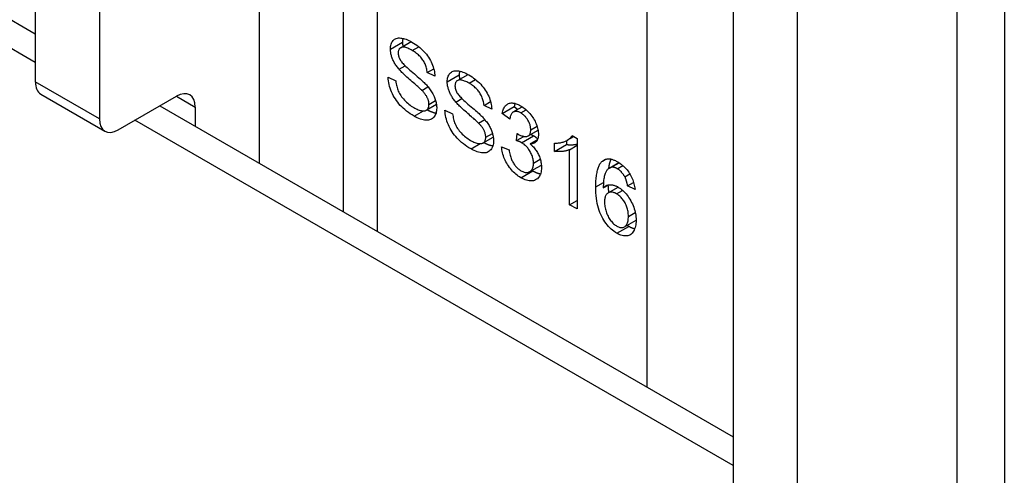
# Model space of a CAD drawing. Header units: inches. Extents: x 326.8 to 385.5, y 125.1 to 182.
# Tile 43 of 45: x 384.3 to 385.5, y 151.7 to 152.2. Entities that reach past the tile are written whole.
import ezdxf

# ---------------------------------------------------------------- set-up
doc = ezdxf.new("R2010")
doc.units = ezdxf.units.IN
doc.header["$MEASUREMENT"] = 0
doc.layers.add('Visible Edges(ANSI)', color=7, linetype='Continuous', lineweight=25)
doc.layers.add('Visible Tangent Edges(ANSI)', color=7, linetype='Continuous', lineweight=25)

msp = doc.modelspace()

# ---------------------------------------------------------------- linework, layer by layer
at = {"layer": 'Visible Edges(ANSI)'}
for p, q in [((335.4549, 180.4363), (384.3516, 152.2058)), ((384.7087, 152.9981), (384.7087, 151.9996)), ((384.3516, 152.9157), (384.3516, 152.1498)), ((384.4259, 152.8728), (384.4259, 152.107)), ((385.4761, 152.7165), (385.4761, 150.6752)), ((385.1613, 152.4483), (385.1613, 151.6824)), ((385.2355, 152.4054), (385.2355, 151.6395)), ((384.7755, 152.1894), (384.7879, 152.1966)), ((384.7737, 152.1645), (384.7808, 152.1686)), ((384.8063, 152.1607), (384.814, 152.1651)), ((384.8153, 152.1564), (384.8063, 152.1607)), ((384.8414, 152.1514), (384.8538, 152.1585)), ((384.7611, 152.1552), (384.7699, 152.151)), ((384.3581, 152.1356), (384.4323, 152.0928)), ((384.8001, 152.1401), (384.8072, 152.1442)), ((384.4478, 152.0943), (384.5153, 152.1333)), ((384.8053, 152.1171), (384.8171, 152.1239)), ((384.8397, 152.1264), (384.8467, 152.1305)), ((384.8723, 152.1227), (384.8799, 152.127)), ((384.4962, 152.1223), (385.1613, 151.7383)), ((384.5372, 152.1206), (384.5372, 152.0986)), ((384.827, 152.1172), (384.8358, 152.1129)), ((384.8812, 152.1183), (384.8723, 152.1227)), ((384.8935, 152.1133), (384.9074, 152.1214)), ((384.9022, 152.1065), (384.8935, 152.1133)), ((384.9063, 152.115), (384.9167, 152.121)), ((384.9074, 152.1214), (384.9116, 152.118)), ((384.866, 152.1021), (384.8731, 152.1062)), ((384.9098, 152.0818), (384.9107, 152.0901)), ((384.9237, 152.0873), (384.935, 152.0938)), ((384.8713, 152.0791), (384.883, 152.0858)), ((384.9098, 152.0818), (384.9183, 152.0867)), ((384.9257, 152.0782), (384.9344, 152.0832)), ((384.9541, 152.0693), (384.9541, 152.079)), ((384.968, 152.0818), (384.968, 152.0773)), ((384.9689, 152.0822), (384.9764, 152.0866)), ((384.9746, 152.0877), (384.9802, 152.0844)), ((384.9802, 152.0844), (384.9802, 152.0025)), ((384.8926, 152.0747), (384.9013, 152.071)), ((384.9541, 152.0693), (384.968, 152.0773)), ((384.9715, 152.0713), (384.9802, 152.0764)), ((384.9715, 152.0075), (384.9715, 152.0713)), ((385.0177, 152.05), (385.0287, 152.0564)), ((385.0196, 152.0508), (385.029, 152.0562)), ((384.9254, 152.0458), (384.9388, 152.0535)), ((385.0356, 152.0399), (385.0415, 152.0433)), ((385.0389, 152.0294), (385.0459, 152.0334)), ((385.0107, 152.0269), (385.0171, 152.0306)), ((385.0163, 152.0211), (385.028, 152.0278)), ((385.0475, 152.0252), (385.0389, 152.0294)), ((384.9715, 152.0075), (384.9802, 152.0125)), ((384.9802, 152.0025), (384.9715, 152.0075)), ((385.0352, 151.9818), (385.0488, 151.9897))]:
    msp.add_line(p, q, dxfattribs=at)
at = {"layer": 'Visible Edges(ANSI)', "flags": 128}
for points in [[(384.7637, 152.188), (384.7638, 152.1895), (384.7639, 152.1909), (384.7641, 152.1923), (384.7645, 152.1936), (384.7649, 152.1947), (384.7654, 152.1959), (384.766, 152.1969), (384.7668, 152.1978), (384.7676, 152.1986), (384.7685, 152.1994), (384.7694, 152.1999), (384.7705, 152.2004), (384.7717, 152.2007), (384.7729, 152.2009), (384.7742, 152.2009), (384.7756, 152.2008), (384.7771, 152.2006), (384.7787, 152.2003), (384.7802, 152.1999), (384.7818, 152.1994), (384.7835, 152.1987), (384.7852, 152.198), (384.7869, 152.1971), (384.7887, 152.1961)], [(384.7781, 152.2005), (384.778, 152.2003), (384.778, 152.2001), (384.778, 152.1999), (384.7779, 152.1998), (384.7779, 152.1996), (384.7779, 152.1994), (384.7779, 152.1992), (384.7778, 152.1991), (384.7778, 152.1989), (384.7778, 152.1987), (384.7778, 152.1985), (384.7777, 152.1983), (384.7777, 152.1982), (384.7777, 152.198), (384.7777, 152.1978), (384.7777, 152.1976), (384.7777, 152.1974), (384.7777, 152.1972), (384.7777, 152.197), (384.7776, 152.1968), (384.7776, 152.1966), (384.7776, 152.1964), (384.7776, 152.1962), (384.7776, 152.196)], [(384.7776, 152.196), (384.7776, 152.1958), (384.7776, 152.1956), (384.7776, 152.1954), (384.7776, 152.1952), (384.7777, 152.195), (384.7777, 152.1948), (384.7777, 152.1946), (384.7777, 152.1944), (384.7777, 152.1941), (384.7777, 152.1939), (384.7777, 152.1937), (384.7778, 152.1935), (384.7778, 152.1933), (384.7778, 152.1931), (384.7778, 152.1929), (384.7779, 152.1927), (384.7779, 152.1924), (384.7779, 152.1922), (384.7779, 152.192), (384.778, 152.1918), (384.778, 152.1916), (384.778, 152.1914), (384.7781, 152.1912), (384.7781, 152.1909)], [(384.7887, 152.1961), (384.7906, 152.195), (384.7925, 152.1937), (384.7943, 152.1925), (384.7961, 152.1911), (384.7978, 152.1897), (384.7994, 152.1883), (384.801, 152.1868), (384.8025, 152.1852), (384.804, 152.1836), (384.8054, 152.1819), (384.8067, 152.1802), (384.8079, 152.1785), (384.809, 152.1767), (384.81, 152.1749), (384.811, 152.1731), (384.8118, 152.1712), (384.8126, 152.1693), (384.8133, 152.1674), (384.8138, 152.1656), (384.8143, 152.1637), (384.8147, 152.1619), (384.815, 152.16), (384.8152, 152.1582), (384.8153, 152.1564)], [(384.7737, 152.1645), (384.7729, 152.1655), (384.7721, 152.1665), (384.7714, 152.1675), (384.7706, 152.1685), (384.77, 152.1695), (384.7693, 152.1704), (384.7687, 152.1714), (384.7681, 152.1724), (384.7676, 152.1734), (384.7671, 152.1744), (384.7666, 152.1754), (384.7662, 152.1764), (384.7658, 152.1774), (384.7654, 152.1784), (384.7651, 152.1794), (384.7648, 152.1804), (384.7646, 152.1813), (384.7643, 152.1823), (384.7641, 152.1833), (384.764, 152.1842), (384.7639, 152.1852), (384.7638, 152.1861), (384.7637, 152.1871), (384.7637, 152.188)], [(384.789, 152.1864), (384.7877, 152.1872), (384.7863, 152.1878), (384.7851, 152.1884), (384.7839, 152.189), (384.7827, 152.1894), (384.7817, 152.1897), (384.7807, 152.19), (384.7797, 152.1901), (384.7789, 152.1902), (384.7781, 152.1902), (384.7773, 152.1901), (384.7766, 152.1899), (384.776, 152.1897), (384.7754, 152.1894), (384.7749, 152.189), (384.7744, 152.1886), (384.774, 152.1882), (384.7737, 152.1877), (384.7734, 152.1871), (384.7731, 152.1865), (384.773, 152.1858), (384.7728, 152.1851), (384.7727, 152.1844), (384.7727, 152.1835)], [(384.7727, 152.1835), (384.7727, 152.1832), (384.7727, 152.1828), (384.7728, 152.1824), (384.7728, 152.1821), (384.7728, 152.1817), (384.7729, 152.1813), (384.7729, 152.181), (384.773, 152.1806), (384.7731, 152.1802), (384.7732, 152.1799), (384.7733, 152.1795), (384.7734, 152.1791), (384.7735, 152.1788), (384.7736, 152.1784), (384.7738, 152.178), (384.7739, 152.1776), (384.7741, 152.1773), (384.7743, 152.1769), (384.7744, 152.1765), (384.7746, 152.1762), (384.7748, 152.1758), (384.775, 152.1754), (384.7752, 152.1751), (384.7755, 152.1747)], [(384.8063, 152.1607), (384.8062, 152.1621), (384.806, 152.1634), (384.8058, 152.1647), (384.8055, 152.166), (384.8052, 152.1672), (384.8048, 152.1684), (384.8043, 152.1696), (384.8039, 152.1708), (384.8033, 152.172), (384.8027, 152.1731), (384.8021, 152.1742), (384.8014, 152.1753), (384.8007, 152.1763), (384.7999, 152.1774), (384.7991, 152.1784), (384.7982, 152.1793), (384.7972, 152.1803), (384.7962, 152.1812), (384.7952, 152.1822), (384.7941, 152.183), (384.7929, 152.1839), (384.7917, 152.1848), (384.7904, 152.1856), (384.789, 152.1864)], [(384.7755, 152.1747), (384.776, 152.1739), (384.7766, 152.1731), (384.7774, 152.1722), (384.7783, 152.1712), (384.7793, 152.1701), (384.7804, 152.169), (384.7816, 152.1678), (384.783, 152.1665), (384.7845, 152.1652), (384.7861, 152.1637), (384.7878, 152.1623), (384.7897, 152.1607), (384.7915, 152.1591), (384.7933, 152.1576), (384.7949, 152.1562), (384.7965, 152.1548), (384.798, 152.1535), (384.7993, 152.1523), (384.8006, 152.1512), (384.8017, 152.1501), (384.8028, 152.1491), (384.8038, 152.1481), (384.8046, 152.1472), (384.8054, 152.1464)], [(384.8001, 152.1401), (384.7996, 152.1406), (384.7989, 152.1412), (384.7982, 152.1419), (384.7974, 152.1427), (384.7965, 152.1435), (384.7955, 152.1444), (384.7944, 152.1454), (384.7932, 152.1464), (384.7919, 152.1476), (384.7905, 152.1488), (384.789, 152.1501), (384.7875, 152.1514), (384.7859, 152.1528), (384.7844, 152.1541), (384.7829, 152.1554), (384.7816, 152.1566), (384.7803, 152.1577), (384.7791, 152.1589), (384.778, 152.1599), (384.777, 152.1609), (384.7761, 152.1619), (384.7752, 152.1628), (384.7744, 152.1637), (384.7737, 152.1645)], [(384.8296, 152.1499), (384.8297, 152.1515), (384.8298, 152.1529), (384.8301, 152.1542), (384.8304, 152.1555), (384.8308, 152.1567), (384.8313, 152.1578), (384.832, 152.1588), (384.8327, 152.1598), (384.8335, 152.1606), (384.8344, 152.1613), (384.8353, 152.1619), (384.8364, 152.1623), (384.8376, 152.1626), (384.8388, 152.1628), (384.8401, 152.1629), (384.8416, 152.1628), (384.843, 152.1626), (384.8446, 152.1623), (384.8461, 152.1618), (384.8477, 152.1613), (384.8494, 152.1607), (384.8511, 152.1599), (384.8528, 152.159), (384.8546, 152.1581)], [(384.844, 152.1624), (384.844, 152.1622), (384.8439, 152.1621), (384.8439, 152.1619), (384.8439, 152.1617), (384.8438, 152.1615), (384.8438, 152.1614), (384.8438, 152.1612), (384.8437, 152.161), (384.8437, 152.1608), (384.8437, 152.1607), (384.8437, 152.1605), (384.8437, 152.1603), (384.8436, 152.1601), (384.8436, 152.1599), (384.8436, 152.1597), (384.8436, 152.1595), (384.8436, 152.1593), (384.8436, 152.1592), (384.8436, 152.159), (384.8436, 152.1588), (384.8436, 152.1586), (384.8435, 152.1584), (384.8435, 152.1582), (384.8435, 152.158)], [(384.8435, 152.158), (384.8435, 152.1578), (384.8435, 152.1576), (384.8436, 152.1574), (384.8436, 152.1571), (384.8436, 152.1569), (384.8436, 152.1567), (384.8436, 152.1565), (384.8436, 152.1563), (384.8436, 152.1561), (384.8436, 152.1559), (384.8436, 152.1557), (384.8437, 152.1555), (384.8437, 152.1552), (384.8437, 152.155), (384.8437, 152.1548), (384.8438, 152.1546), (384.8438, 152.1544), (384.8438, 152.1542), (384.8439, 152.154), (384.8439, 152.1538), (384.8439, 152.1535), (384.844, 152.1533), (384.844, 152.1531), (384.844, 152.1529)], [(384.8546, 152.1581), (384.8565, 152.1569), (384.8584, 152.1557), (384.8602, 152.1544), (384.862, 152.1531), (384.8637, 152.1517), (384.8653, 152.1502), (384.8669, 152.1487), (384.8685, 152.1471), (384.8699, 152.1455), (384.8713, 152.1439), (384.8726, 152.1422), (384.8738, 152.1404), (384.8749, 152.1387), (384.8759, 152.1369), (384.8769, 152.135), (384.8777, 152.1332), (384.8785, 152.1313), (384.8792, 152.1294), (384.8797, 152.1275), (384.8802, 152.1257), (384.8806, 152.1238), (384.8809, 152.122), (384.8811, 152.1201), (384.8812, 152.1183)], [(384.7913, 152.1102), (384.7889, 152.1116), (384.7866, 152.113), (384.7845, 152.1145), (384.7824, 152.1161), (384.7804, 152.1177), (384.7786, 152.1193), (384.7768, 152.121), (384.7751, 152.1227), (384.7736, 152.1245), (384.7721, 152.1263), (384.7707, 152.1282), (384.7694, 152.1301), (384.7681, 152.1321), (384.767, 152.1341), (384.7659, 152.1362), (384.765, 152.1383), (384.7641, 152.1404), (384.7633, 152.1426), (384.7627, 152.1447), (384.7622, 152.1468), (384.7617, 152.1489), (384.7614, 152.151), (384.7612, 152.1531), (384.7611, 152.1552)], [(384.7699, 152.151), (384.7701, 152.1494), (384.7703, 152.1478), (384.7706, 152.1463), (384.771, 152.1448), (384.7714, 152.1433), (384.7718, 152.1419), (384.7723, 152.1406), (384.7728, 152.1392), (384.7735, 152.1379), (384.7742, 152.1366), (384.7749, 152.1353), (384.7758, 152.134), (384.7767, 152.1327), (384.7777, 152.1314), (384.7788, 152.1301), (384.78, 152.1288), (384.7812, 152.1275), (384.7824, 152.1263), (384.7837, 152.1251), (384.7851, 152.124), (384.7865, 152.1229), (384.7879, 152.1219), (384.7893, 152.121), (384.7908, 152.1201)], [(384.8054, 152.1464), (384.8064, 152.1453), (384.8073, 152.1441), (384.8082, 152.143), (384.8091, 152.1418), (384.8099, 152.1407), (384.8107, 152.1396), (384.8114, 152.1384), (384.8121, 152.1373), (384.8128, 152.1362), (384.8134, 152.1351), (384.8139, 152.1339), (384.8145, 152.1328), (384.8149, 152.1317), (384.8154, 152.1306), (384.8157, 152.1295), (384.8161, 152.1283), (384.8164, 152.1272), (384.8167, 152.1261), (384.8169, 152.125), (384.8171, 152.1239), (384.8172, 152.1228), (384.8173, 152.1217), (384.8174, 152.1206), (384.8174, 152.1195)], [(384.8397, 152.1264), (384.8388, 152.1274), (384.838, 152.1284), (384.8373, 152.1294), (384.8366, 152.1304), (384.8359, 152.1314), (384.8352, 152.1324), (384.8346, 152.1334), (384.834, 152.1344), (384.8335, 152.1354), (384.833, 152.1364), (384.8325, 152.1374), (384.8321, 152.1384), (384.8317, 152.1394), (384.8313, 152.1403), (384.831, 152.1413), (384.8307, 152.1423), (384.8305, 152.1433), (384.8302, 152.1442), (384.8301, 152.1452), (384.8299, 152.1462), (384.8298, 152.1471), (384.8297, 152.1481), (384.8296, 152.149), (384.8296, 152.1499)], [(384.855, 152.1483), (384.8536, 152.1491), (384.8522, 152.1498), (384.851, 152.1504), (384.8498, 152.1509), (384.8487, 152.1513), (384.8476, 152.1517), (384.8466, 152.1519), (384.8457, 152.1521), (384.8448, 152.1522), (384.844, 152.1522), (384.8432, 152.1521), (384.8425, 152.1519), (384.8419, 152.1516), (384.8413, 152.1513), (384.8408, 152.151), (384.8404, 152.1506), (384.84, 152.1501), (384.8396, 152.1496), (384.8393, 152.1491), (384.8391, 152.1484), (384.8389, 152.1478), (384.8387, 152.1471), (384.8387, 152.1463), (384.8386, 152.1455)], [(384.8723, 152.1227), (384.8721, 152.124), (384.8719, 152.1253), (384.8717, 152.1266), (384.8714, 152.1279), (384.8711, 152.1292), (384.8707, 152.1304), (384.8702, 152.1316), (384.8698, 152.1328), (384.8692, 152.1339), (384.8687, 152.135), (384.868, 152.1361), (384.8674, 152.1372), (384.8666, 152.1383), (384.8658, 152.1393), (384.865, 152.1403), (384.8641, 152.1413), (384.8632, 152.1422), (384.8622, 152.1432), (384.8611, 152.1441), (384.86, 152.145), (384.8588, 152.1459), (384.8576, 152.1467), (384.8563, 152.1475), (384.855, 152.1483)], [(384.8084, 152.1238), (384.8084, 152.1244), (384.8083, 152.1251), (384.8083, 152.1257), (384.8082, 152.1264), (384.8081, 152.127), (384.8079, 152.1277), (384.8077, 152.1283), (384.8075, 152.129), (384.8073, 152.1297), (384.8071, 152.1303), (384.8068, 152.131), (384.8065, 152.1316), (384.8061, 152.1323), (384.8058, 152.133), (384.8054, 152.1336), (384.8049, 152.1343), (384.8044, 152.135), (384.8039, 152.1357), (384.8034, 152.1364), (384.8028, 152.1372), (384.8022, 152.1379), (384.8015, 152.1386), (384.8008, 152.1394), (384.8001, 152.1401)], [(384.8386, 152.1455), (384.8386, 152.1451), (384.8386, 152.1448), (384.8387, 152.1444), (384.8387, 152.144), (384.8387, 152.1436), (384.8388, 152.1433), (384.8389, 152.1429), (384.8389, 152.1425), (384.839, 152.1422), (384.8391, 152.1418), (384.8392, 152.1414), (384.8393, 152.1411), (384.8394, 152.1407), (384.8396, 152.1403), (384.8397, 152.14), (384.8398, 152.1396), (384.84, 152.1392), (384.8402, 152.1388), (384.8403, 152.1385), (384.8405, 152.1381), (384.8407, 152.1377), (384.8409, 152.1374), (384.8412, 152.137), (384.8414, 152.1366)], [(384.8414, 152.1366), (384.8419, 152.1359), (384.8425, 152.135), (384.8433, 152.1341), (384.8442, 152.1331), (384.8452, 152.1321), (384.8463, 152.1309), (384.8475, 152.1297), (384.8489, 152.1285), (384.8504, 152.1271), (384.852, 152.1257), (384.8537, 152.1242), (384.8556, 152.1226), (384.8574, 152.1211), (384.8592, 152.1196), (384.8609, 152.1181), (384.8624, 152.1168), (384.8639, 152.1155), (384.8652, 152.1143), (384.8665, 152.1131), (384.8676, 152.112), (384.8687, 152.111), (384.8697, 152.11), (384.8705, 152.1092), (384.8713, 152.1083)], [(384.7908, 152.1201), (384.7921, 152.1193), (384.7934, 152.1187), (384.7947, 152.1181), (384.7959, 152.1176), (384.797, 152.1172), (384.7981, 152.1169), (384.7992, 152.1166), (384.8003, 152.1164), (384.8013, 152.1163), (384.8022, 152.1163), (384.8031, 152.1164), (384.8039, 152.1165), (384.8046, 152.1168), (384.8053, 152.1171), (384.8059, 152.1175), (384.8064, 152.118), (384.8069, 152.1185), (384.8073, 152.1191), (384.8076, 152.1197), (384.8079, 152.1204), (384.8081, 152.1212), (384.8083, 152.122), (384.8084, 152.1229), (384.8084, 152.1238)], [(384.866, 152.1021), (384.8655, 152.1026), (384.8649, 152.1032), (384.8641, 152.1039), (384.8633, 152.1046), (384.8624, 152.1055), (384.8614, 152.1064), (384.8603, 152.1073), (384.8591, 152.1084), (384.8578, 152.1095), (384.8564, 152.1107), (384.8549, 152.112), (384.8534, 152.1134), (384.8518, 152.1147), (384.8503, 152.116), (384.8488, 152.1173), (384.8475, 152.1185), (384.8462, 152.1197), (384.845, 152.1208), (384.8439, 152.1219), (384.8429, 152.1229), (384.842, 152.1238), (384.8411, 152.1248), (384.8403, 152.1256), (384.8397, 152.1264)], [(384.8935, 152.1133), (384.8938, 152.1148), (384.8941, 152.1162), (384.8946, 152.1175), (384.895, 152.1187), (384.8955, 152.1198), (384.8961, 152.1208), (384.8967, 152.1217), (384.8974, 152.1225), (384.8982, 152.1232), (384.899, 152.1238), (384.8998, 152.1243), (384.9007, 152.1248), (384.9017, 152.1251), (384.9027, 152.1253), (384.9037, 152.1255), (384.9048, 152.1255), (384.9059, 152.1254), (384.9071, 152.1253), (384.9083, 152.125), (384.9095, 152.1246), (384.9108, 152.1242), (384.9121, 152.1236), (384.9134, 152.1229), (384.9148, 152.1222)], [(384.9083, 152.125), (384.9083, 152.1248), (384.9082, 152.1247), (384.9082, 152.1246), (384.9081, 152.1244), (384.9081, 152.1243), (384.908, 152.1241), (384.908, 152.124), (384.908, 152.1238), (384.9079, 152.1237), (384.9079, 152.1235), (384.9078, 152.1234), (384.9078, 152.1232), (384.9078, 152.1231), (384.9077, 152.1229), (384.9077, 152.1228), (384.9077, 152.1226), (384.9076, 152.1225), (384.9076, 152.1223), (384.9076, 152.1222), (384.9075, 152.122), (384.9075, 152.1218), (384.9075, 152.1217), (384.9074, 152.1215), (384.9074, 152.1214)], [(384.8174, 152.1195), (384.8173, 152.1179), (384.8172, 152.1164), (384.8169, 152.115), (384.8166, 152.1137), (384.8161, 152.1124), (384.8156, 152.1112), (384.8149, 152.1101), (384.8142, 152.1091), (384.8133, 152.1082), (384.8124, 152.1074), (384.8113, 152.1068), (384.8102, 152.1063), (384.809, 152.1059), (384.8077, 152.1056), (384.8063, 152.1055), (384.8049, 152.1055), (384.8033, 152.1057), (384.8017, 152.1059), (384.8001, 152.1063), (384.7984, 152.1068), (384.7967, 152.1075), (384.7949, 152.1083), (384.7931, 152.1091), (384.7913, 152.1102)], [(384.8062, 152.1176), (384.8067, 152.1174), (384.8071, 152.1171), (384.8076, 152.1169), (384.8081, 152.1167), (384.8085, 152.1164), (384.809, 152.1162), (384.8094, 152.116), (384.8099, 152.1158), (384.8103, 152.1156), (384.8108, 152.1155), (384.8112, 152.1153), (384.8116, 152.1151), (384.8121, 152.115), (384.8125, 152.1148), (384.8129, 152.1147), (384.8133, 152.1146), (384.8138, 152.1144), (384.8142, 152.1143), (384.8146, 152.1142), (384.815, 152.1141), (384.8154, 152.114), (384.8158, 152.1139), (384.8162, 152.1139), (384.8166, 152.1138)], [(384.8572, 152.0721), (384.8548, 152.0735), (384.8525, 152.075), (384.8504, 152.0765), (384.8483, 152.078), (384.8463, 152.0796), (384.8445, 152.0813), (384.8427, 152.0829), (384.8411, 152.0847), (384.8395, 152.0864), (384.838, 152.0882), (384.8366, 152.0901), (384.8353, 152.092), (384.8341, 152.094), (384.8329, 152.096), (384.8319, 152.0981), (384.8309, 152.1002), (384.83, 152.1024), (384.8293, 152.1045), (384.8286, 152.1066), (384.8281, 152.1088), (384.8276, 152.1109), (384.8273, 152.113), (384.8271, 152.1151), (384.827, 152.1172)], [(384.8358, 152.1129), (384.836, 152.1113), (384.8363, 152.1098), (384.8365, 152.1082), (384.8369, 152.1067), (384.8373, 152.1053), (384.8377, 152.1039), (384.8382, 152.1025), (384.8388, 152.1012), (384.8394, 152.0999), (384.8401, 152.0985), (384.8408, 152.0972), (384.8417, 152.0959), (384.8426, 152.0946), (384.8436, 152.0933), (384.8447, 152.092), (384.8459, 152.0907), (384.8471, 152.0894), (384.8484, 152.0882), (384.8497, 152.087), (384.851, 152.0859), (384.8524, 152.0849), (384.8538, 152.0839), (384.8552, 152.0829), (384.8567, 152.082)], [(384.9149, 152.1139), (384.9141, 152.1143), (384.9133, 152.1147), (384.9125, 152.115), (384.9118, 152.1153), (384.911, 152.1155), (384.9103, 152.1156), (384.9096, 152.1157), (384.9089, 152.1157), (384.9083, 152.1156), (384.9077, 152.1155), (384.9071, 152.1153), (384.9065, 152.1151), (384.906, 152.1148), (384.9055, 152.1144), (384.905, 152.1139), (384.9045, 152.1134), (384.9041, 152.1127), (384.9037, 152.1121), (384.9034, 152.1113), (384.9031, 152.1105), (384.9028, 152.1096), (384.9026, 152.1086), (384.9023, 152.1076), (384.9022, 152.1065)], [(384.9148, 152.1222), (384.9162, 152.1213), (384.9176, 152.1204), (384.919, 152.1194), (384.9203, 152.1183), (384.9216, 152.1171), (384.9229, 152.1159), (384.9242, 152.1146), (384.9254, 152.1132), (384.9266, 152.1117), (384.9277, 152.1103), (384.9288, 152.1088), (384.9297, 152.1073), (384.9306, 152.1058), (384.9315, 152.1042), (384.9322, 152.1027), (384.9329, 152.1011), (384.9335, 152.0995), (384.934, 152.0979), (384.9345, 152.0964), (384.9348, 152.0948), (384.9351, 152.0934), (384.9353, 152.0919), (384.9354, 152.0905), (384.9355, 152.0891)], [(384.9265, 152.0944), (384.9265, 152.0954), (384.9264, 152.0963), (384.9263, 152.0972), (384.9262, 152.0981), (384.926, 152.099), (384.9257, 152.1), (384.9254, 152.1009), (384.9251, 152.1018), (384.9247, 152.1027), (384.9243, 152.1036), (384.9238, 152.1045), (384.9233, 152.1054), (384.9227, 152.1063), (384.9222, 152.1072), (384.9216, 152.108), (384.9209, 152.1088), (384.9203, 152.1096), (384.9196, 152.1103), (384.9189, 152.111), (384.9181, 152.1116), (384.9174, 152.1122), (384.9166, 152.1128), (384.9158, 152.1134), (384.9149, 152.1139)], [(384.8743, 152.0857), (384.8743, 152.0864), (384.8743, 152.087), (384.8742, 152.0877), (384.8741, 152.0883), (384.874, 152.089), (384.8738, 152.0896), (384.8737, 152.0903), (384.8735, 152.0909), (384.8732, 152.0916), (384.873, 152.0923), (384.8727, 152.0929), (384.8724, 152.0936), (384.8721, 152.0942), (384.8717, 152.0949), (384.8713, 152.0956), (384.8708, 152.0963), (384.8704, 152.097), (384.8698, 152.0977), (384.8693, 152.0984), (384.8687, 152.0991), (384.8681, 152.0998), (384.8674, 152.1006), (384.8667, 152.1013), (384.866, 152.1021)], [(384.8713, 152.1083), (384.8723, 152.1072), (384.8732, 152.1061), (384.8742, 152.1049), (384.875, 152.1038), (384.8759, 152.1027), (384.8766, 152.1015), (384.8774, 152.1004), (384.8781, 152.0993), (384.8787, 152.0981), (384.8793, 152.097), (384.8799, 152.0959), (384.8804, 152.0948), (384.8808, 152.0936), (384.8813, 152.0925), (384.8817, 152.0914), (384.882, 152.0903), (384.8823, 152.0892), (384.8826, 152.0881), (384.8828, 152.087), (384.883, 152.0859), (384.8831, 152.0848), (384.8832, 152.0837), (384.8833, 152.0826), (384.8833, 152.0815)], [(384.9107, 152.0901), (384.9108, 152.09), (384.9108, 152.09), (384.9109, 152.0899), (384.911, 152.0899), (384.911, 152.0898), (384.9111, 152.0898), (384.9112, 152.0897), (384.9112, 152.0897), (384.9113, 152.0896), (384.9114, 152.0896), (384.9114, 152.0896), (384.9115, 152.0895), (384.9116, 152.0895), (384.9116, 152.0894), (384.9117, 152.0894), (384.9117, 152.0894), (384.9118, 152.0893), (384.9118, 152.0893), (384.9119, 152.0893), (384.9119, 152.0892), (384.912, 152.0892), (384.912, 152.0892), (384.912, 152.0892), (384.9121, 152.0891)], [(384.9121, 152.0891), (384.913, 152.0886), (384.9139, 152.0882), (384.9148, 152.0878), (384.9157, 152.0874), (384.9165, 152.0872), (384.9174, 152.0869), (384.9182, 152.0868), (384.919, 152.0866), (384.9198, 152.0866), (384.9206, 152.0866), (384.9213, 152.0866), (384.9221, 152.0867), (384.9228, 152.0869), (384.9234, 152.0872), (384.924, 152.0875), (384.9246, 152.0879), (384.925, 152.0885), (384.9254, 152.0891), (384.9258, 152.0897), (384.926, 152.0905), (384.9263, 152.0914), (384.9264, 152.0923), (384.9265, 152.0933), (384.9265, 152.0944)], [(384.9355, 152.0891), (384.9355, 152.0882), (384.9354, 152.0874), (384.9353, 152.0866), (384.9352, 152.0858), (384.9351, 152.0851), (384.9349, 152.0844), (384.9346, 152.0837), (384.9344, 152.0831), (384.9341, 152.0825), (384.9338, 152.0819), (384.9334, 152.0814), (384.933, 152.0808), (384.9326, 152.0804), (384.9321, 152.08), (384.9316, 152.0796), (384.9311, 152.0792), (384.9306, 152.079), (384.93, 152.0787), (384.9293, 152.0785), (384.9287, 152.0783), (384.928, 152.0782), (384.9273, 152.0782), (384.9265, 152.0781), (384.9257, 152.0782)], [(384.8567, 152.082), (384.8581, 152.0813), (384.8593, 152.0806), (384.8606, 152.0801), (384.8618, 152.0796), (384.8629, 152.0792), (384.8641, 152.0788), (384.8651, 152.0786), (384.8662, 152.0784), (384.8672, 152.0783), (384.8681, 152.0783), (384.869, 152.0783), (384.8698, 152.0785), (384.8705, 152.0787), (384.8712, 152.079), (384.8718, 152.0794), (384.8723, 152.0799), (384.8728, 152.0804), (384.8732, 152.081), (384.8735, 152.0817), (384.8738, 152.0824), (384.874, 152.0831), (384.8742, 152.084), (384.8743, 152.0848), (384.8743, 152.0857)], [(384.8833, 152.0815), (384.8833, 152.0799), (384.8831, 152.0784), (384.8829, 152.077), (384.8825, 152.0756), (384.882, 152.0744), (384.8815, 152.0732), (384.8808, 152.0721), (384.8801, 152.0711), (384.8792, 152.0702), (384.8783, 152.0694), (384.8772, 152.0687), (384.8761, 152.0682), (384.8749, 152.0678), (384.8736, 152.0676), (384.8722, 152.0675), (384.8708, 152.0675), (384.8692, 152.0676), (384.8677, 152.0679), (384.866, 152.0683), (384.8643, 152.0688), (384.8626, 152.0694), (384.8608, 152.0702), (384.859, 152.0711), (384.8572, 152.0721)], [(384.8721, 152.0796), (384.8726, 152.0793), (384.8731, 152.0791), (384.8735, 152.0788), (384.874, 152.0786), (384.8744, 152.0784), (384.8749, 152.0782), (384.8753, 152.078), (384.8758, 152.0778), (384.8762, 152.0776), (384.8767, 152.0774), (384.8771, 152.0772), (384.8775, 152.0771), (384.878, 152.0769), (384.8784, 152.0768), (384.8788, 152.0766), (384.8793, 152.0765), (384.8797, 152.0764), (384.8801, 152.0763), (384.8805, 152.0761), (384.8809, 152.076), (384.8813, 152.076), (384.8817, 152.0759), (384.8821, 152.0758), (384.8825, 152.0757)], [(384.9159, 152.0794), (384.9157, 152.0795), (384.9154, 152.0797), (384.9152, 152.0798), (384.915, 152.0799), (384.9148, 152.08), (384.9146, 152.0801), (384.9143, 152.0802), (384.9141, 152.0803), (384.9139, 152.0804), (384.9136, 152.0805), (384.9134, 152.0806), (384.9131, 152.0807), (384.9129, 152.0808), (384.9126, 152.0809), (384.9123, 152.081), (384.9121, 152.0811), (384.9118, 152.0812), (384.9115, 152.0813), (384.9112, 152.0814), (384.911, 152.0815), (384.9107, 152.0816), (384.9104, 152.0817), (384.9101, 152.0817), (384.9098, 152.0818)], [(384.9297, 152.0556), (384.9297, 152.0567), (384.9296, 152.0579), (384.9295, 152.059), (384.9293, 152.0602), (384.929, 152.0613), (384.9287, 152.0624), (384.9284, 152.0636), (384.928, 152.0647), (384.9275, 152.0658), (384.927, 152.067), (384.9264, 152.0681), (384.9258, 152.0692), (384.9251, 152.0703), (384.9244, 152.0714), (384.9237, 152.0724), (384.923, 152.0733), (384.9222, 152.0743), (384.9214, 152.0751), (384.9205, 152.076), (384.9196, 152.0767), (384.9187, 152.0775), (384.9178, 152.0782), (384.9168, 152.0788), (384.9159, 152.0794)], [(384.9257, 152.0782), (384.9268, 152.0773), (384.9277, 152.0763), (384.9287, 152.0754), (384.9296, 152.0744), (384.9305, 152.0734), (384.9313, 152.0724), (384.9321, 152.0713), (384.9329, 152.0702), (384.9336, 152.0691), (384.9342, 152.0679), (384.9349, 152.0668), (384.9355, 152.0656), (384.936, 152.0644), (384.9365, 152.0632), (384.937, 152.0619), (384.9374, 152.0607), (384.9378, 152.0594), (384.9381, 152.0582), (384.9383, 152.0569), (384.9385, 152.0556), (384.9387, 152.0543), (384.9388, 152.053), (384.9389, 152.0517), (384.9389, 152.0504)], [(384.9266, 152.089), (384.9267, 152.0889), (384.9269, 152.0888), (384.927, 152.0888), (384.9272, 152.0887), (384.9273, 152.0887), (384.9274, 152.0886), (384.9276, 152.0885), (384.9277, 152.0885), (384.9279, 152.0884), (384.928, 152.0884), (384.9281, 152.0883), (384.9283, 152.0882), (384.9284, 152.0882), (384.9285, 152.0881), (384.9287, 152.0881), (384.9288, 152.088), (384.9289, 152.0879), (384.9291, 152.0879), (384.9292, 152.0878), (384.9293, 152.0877), (384.9294, 152.0877), (384.9295, 152.0876), (384.9297, 152.0875), (384.9298, 152.0875)], [(384.9298, 152.0875), (384.93, 152.0873), (384.9302, 152.0872), (384.9304, 152.0871), (384.9307, 152.0869), (384.9309, 152.0868), (384.9311, 152.0867), (384.9313, 152.0865), (384.9315, 152.0864), (384.9317, 152.0862), (384.9319, 152.0861), (384.9321, 152.0859), (384.9323, 152.0858), (384.9325, 152.0856), (384.9327, 152.0855), (384.9329, 152.0853), (384.9331, 152.0851), (384.9333, 152.085), (384.9335, 152.0848), (384.9337, 152.0847), (384.9339, 152.0845), (384.9341, 152.0843), (384.9343, 152.0841), (384.9345, 152.084), (384.9347, 152.0838)], [(384.9541, 152.079), (384.9553, 152.079), (384.9565, 152.079), (384.9576, 152.079), (384.9588, 152.0791), (384.9599, 152.0792), (384.9609, 152.0794), (384.962, 152.0796), (384.963, 152.0799), (384.964, 152.0801), (384.965, 152.0805), (384.9659, 152.0808), (384.9668, 152.0812), (384.9677, 152.0816), (384.9686, 152.0821), (384.9694, 152.0825), (384.9701, 152.083), (384.9708, 152.0835), (384.9715, 152.0841), (384.9721, 152.0846), (384.9727, 152.0852), (384.9732, 152.0858), (384.9737, 152.0864), (384.9742, 152.087), (384.9746, 152.0877)], [(384.968, 152.0773), (384.9685, 152.0773), (384.9689, 152.0772), (384.9694, 152.0772), (384.9699, 152.0771), (384.9703, 152.0771), (384.9708, 152.0771), (384.9713, 152.077), (384.9718, 152.077), (384.9723, 152.077), (384.9728, 152.077), (384.9733, 152.077), (384.9738, 152.077), (384.9743, 152.077), (384.9748, 152.0771), (384.9754, 152.0771), (384.9759, 152.0771), (384.9765, 152.0772), (384.977, 152.0772), (384.9776, 152.0773), (384.9781, 152.0774), (384.9786, 152.0774), (384.9792, 152.0775), (384.9797, 152.0776), (384.9802, 152.0777)], [(384.9151, 152.0387), (384.9136, 152.0396), (384.9121, 152.0406), (384.9106, 152.0416), (384.9092, 152.0428), (384.9079, 152.0439), (384.9066, 152.0452), (384.9053, 152.0465), (384.9041, 152.0479), (384.9029, 152.0493), (384.9018, 152.0508), (384.9007, 152.0524), (384.8996, 152.054), (384.8986, 152.0557), (384.8977, 152.0573), (384.8969, 152.059), (384.8961, 152.0607), (384.8954, 152.0624), (384.8948, 152.0642), (384.8943, 152.0659), (384.8938, 152.0676), (384.8934, 152.0694), (384.8931, 152.0711), (384.8928, 152.0729), (384.8926, 152.0747)], [(384.9013, 152.071), (384.9016, 152.0694), (384.9019, 152.0679), (384.9022, 152.0665), (384.9025, 152.0651), (384.9029, 152.0638), (384.9033, 152.0625), (384.9038, 152.0612), (384.9042, 152.06), (384.9047, 152.0589), (384.9053, 152.0578), (384.9058, 152.0567), (384.9064, 152.0557), (384.907, 152.0548), (384.9076, 152.0539), (384.9083, 152.053), (384.909, 152.0522), (384.9097, 152.0514), (384.9104, 152.0506), (384.9111, 152.0499), (384.9119, 152.0492), (384.9127, 152.0486), (384.9135, 152.048), (384.9143, 152.0474), (384.9152, 152.0469)], [(384.9715, 152.0713), (384.9709, 152.0711), (384.9704, 152.0708), (384.9698, 152.0706), (384.9692, 152.0704), (384.9685, 152.0702), (384.9679, 152.07), (384.9672, 152.0698), (384.9664, 152.0697), (384.9657, 152.0695), (384.9649, 152.0694), (384.9641, 152.0693), (384.9633, 152.0692), (384.9624, 152.0691), (384.9616, 152.0691), (384.9608, 152.069), (384.96, 152.069), (384.9592, 152.069), (384.9584, 152.069), (384.9577, 152.069), (384.9569, 152.069), (384.9562, 152.0691), (384.9555, 152.0691), (384.9548, 152.0692), (384.9541, 152.0693)], [(384.9152, 152.0469), (384.9162, 152.0464), (384.9172, 152.0459), (384.9181, 152.0455), (384.919, 152.0452), (384.9199, 152.045), (384.9208, 152.0449), (384.9217, 152.0448), (384.9225, 152.0449), (384.9233, 152.045), (384.9241, 152.0452), (384.9248, 152.0455), (384.9255, 152.0459), (384.9262, 152.0463), (384.9268, 152.0468), (384.9273, 152.0474), (384.9278, 152.048), (384.9283, 152.0488), (384.9287, 152.0495), (384.929, 152.0504), (384.9292, 152.0513), (384.9294, 152.0523), (384.9296, 152.0533), (384.9297, 152.0544), (384.9297, 152.0556)], [(385.002, 152.0281), (385.0021, 152.03), (385.0021, 152.0319), (385.0022, 152.0337), (385.0022, 152.0355), (385.0024, 152.0372), (385.0025, 152.0388), (385.0027, 152.0404), (385.0029, 152.0419), (385.0031, 152.0434), (385.0034, 152.0448), (385.0036, 152.0461), (385.0039, 152.0474), (385.0043, 152.0486), (385.0046, 152.0498), (385.005, 152.0509), (385.0054, 152.0519), (385.0058, 152.0529), (385.0063, 152.0538), (385.0068, 152.0547), (385.0073, 152.0555), (385.0079, 152.0562), (385.0084, 152.0569), (385.009, 152.0575), (385.0096, 152.0581)], [(385.0096, 152.0581), (385.0102, 152.0585), (385.0108, 152.0589), (385.0114, 152.0593), (385.012, 152.0596), (385.0126, 152.0599), (385.0132, 152.0601), (385.0139, 152.0603), (385.0145, 152.0604), (385.0152, 152.0606), (385.0159, 152.0606), (385.0166, 152.0606), (385.0174, 152.0606), (385.0181, 152.0606), (385.0189, 152.0605), (385.0197, 152.0603), (385.0205, 152.0601), (385.0213, 152.0599), (385.0221, 152.0596), (385.023, 152.0593), (385.0238, 152.059), (385.0247, 152.0586), (385.0256, 152.0581), (385.0265, 152.0577), (385.0274, 152.0572)], [(385.0195, 152.0604), (385.0193, 152.06), (385.0192, 152.0596), (385.019, 152.0592), (385.0189, 152.0588), (385.0188, 152.0584), (385.0186, 152.058), (385.0185, 152.0576), (385.0183, 152.0572), (385.0182, 152.0568), (385.0181, 152.0563), (385.018, 152.0559), (385.0179, 152.0554), (385.0177, 152.055), (385.0176, 152.0545), (385.0175, 152.054), (385.0174, 152.0535), (385.0173, 152.053), (385.0172, 152.0525), (385.0171, 152.052), (385.017, 152.0515), (385.017, 152.051), (385.0169, 152.0504), (385.0168, 152.0499), (385.0167, 152.0493)], [(385.0274, 152.0572), (385.0288, 152.0563), (385.0301, 152.0554), (385.0314, 152.0545), (385.0327, 152.0535), (385.0339, 152.0525), (385.035, 152.0514), (385.0361, 152.0503), (385.0372, 152.0491), (385.0383, 152.0479), (385.0392, 152.0466), (385.0402, 152.0452), (385.0411, 152.0438), (385.042, 152.0424), (385.0428, 152.041), (385.0435, 152.0395), (385.0442, 152.038), (385.0448, 152.0365), (385.0454, 152.0349), (385.0459, 152.0334), (385.0463, 152.0318), (385.0467, 152.0302), (385.047, 152.0285), (385.0473, 152.0269), (385.0475, 152.0252)], [(384.9389, 152.0504), (384.9389, 152.0487), (384.9387, 152.0471), (384.9385, 152.0456), (384.9382, 152.0441), (384.9378, 152.0428), (384.9372, 152.0416), (384.9366, 152.0404), (384.9359, 152.0394), (384.9351, 152.0385), (384.9342, 152.0376), (384.9332, 152.0369), (384.9322, 152.0363), (384.931, 152.0357), (384.9298, 152.0353), (384.9286, 152.0351), (384.9273, 152.035), (384.9259, 152.035), (384.9245, 152.0351), (384.9231, 152.0354), (384.9216, 152.0358), (384.92, 152.0363), (384.9184, 152.037), (384.9168, 152.0377), (384.9151, 152.0387)], [(384.928, 152.0473), (384.9281, 152.0473), (384.9281, 152.0473), (384.9281, 152.0472), (384.9282, 152.0472), (384.9282, 152.0472), (384.9283, 152.0472), (384.9283, 152.0471), (384.9283, 152.0471), (384.9284, 152.0471), (384.9284, 152.0471), (384.9285, 152.047), (384.9285, 152.047), (384.9286, 152.047), (384.9286, 152.047), (384.9286, 152.0469), (384.9287, 152.0469), (384.9287, 152.0469), (384.9288, 152.0469), (384.9288, 152.0468), (384.9289, 152.0468), (384.9289, 152.0468), (384.9289, 152.0468), (384.929, 152.0467), (384.929, 152.0467)], [(384.929, 152.0467), (384.9294, 152.0465), (384.9298, 152.0463), (384.9302, 152.046), (384.9306, 152.0458), (384.931, 152.0456), (384.9314, 152.0454), (384.9318, 152.0453), (384.9322, 152.0451), (384.9325, 152.0449), (384.9329, 152.0447), (384.9333, 152.0446), (384.9337, 152.0444), (384.934, 152.0443), (384.9344, 152.0442), (384.9348, 152.044), (384.9351, 152.0439), (384.9355, 152.0438), (384.9358, 152.0437), (384.9362, 152.0436), (384.9365, 152.0435), (384.9369, 152.0434), (384.9372, 152.0433), (384.9376, 152.0433), (384.9379, 152.0432)], [(385.0196, 152.0508), (385.0189, 152.0506), (385.0183, 152.0503), (385.0177, 152.05), (385.0171, 152.0496), (385.0165, 152.0492), (385.0159, 152.0487), (385.0154, 152.0481), (385.0149, 152.0475), (385.0144, 152.0468), (385.014, 152.0461), (385.0135, 152.0453), (385.0131, 152.0444), (385.0128, 152.0435), (385.0124, 152.0425), (385.0121, 152.0413), (385.0118, 152.0401), (385.0116, 152.0388), (385.0113, 152.0374), (385.0111, 152.0359), (385.011, 152.0343), (385.0109, 152.0326), (385.0108, 152.0308), (385.0107, 152.0289), (385.0107, 152.0269)], [(385.0269, 152.0492), (385.0265, 152.0494), (385.0262, 152.0496), (385.0259, 152.0498), (385.0255, 152.05), (385.0252, 152.0501), (385.0249, 152.0502), (385.0245, 152.0504), (385.0242, 152.0505), (385.0239, 152.0506), (385.0236, 152.0507), (385.0233, 152.0508), (385.023, 152.0508), (385.0227, 152.0509), (385.0224, 152.0509), (385.0221, 152.051), (385.0218, 152.051), (385.0215, 152.051), (385.0212, 152.051), (385.021, 152.051), (385.0207, 152.051), (385.0204, 152.0509), (385.0201, 152.0509), (385.0199, 152.0508), (385.0196, 152.0508)], [(385.0356, 152.0399), (385.0353, 152.0404), (385.035, 152.0409), (385.0347, 152.0414), (385.0344, 152.0419), (385.0341, 152.0424), (385.0337, 152.0429), (385.0334, 152.0433), (385.0331, 152.0438), (385.0327, 152.0442), (385.0324, 152.0446), (385.032, 152.045), (385.0317, 152.0454), (385.0313, 152.0458), (385.0309, 152.0462), (385.0305, 152.0465), (385.0302, 152.0469), (385.0298, 152.0472), (385.0294, 152.0475), (385.029, 152.0479), (385.0286, 152.0482), (385.0282, 152.0484), (385.0277, 152.0487), (385.0273, 152.049), (385.0269, 152.0492)], [(385.0389, 152.0294), (385.0388, 152.0299), (385.0387, 152.0304), (385.0386, 152.031), (385.0385, 152.0315), (385.0384, 152.032), (385.0383, 152.0325), (385.0381, 152.033), (385.038, 152.0335), (385.0379, 152.0339), (385.0378, 152.0344), (385.0376, 152.0349), (385.0375, 152.0353), (385.0373, 152.0357), (385.0372, 152.0362), (385.0371, 152.0366), (385.0369, 152.037), (385.0368, 152.0374), (385.0366, 152.0378), (385.0364, 152.0382), (385.0363, 152.0385), (385.0361, 152.0389), (385.036, 152.0392), (385.0358, 152.0396), (385.0356, 152.0399)], [(385.0266, 151.9743), (385.0248, 151.9754), (385.0231, 151.9766), (385.0214, 151.9779), (385.0198, 151.9792), (385.0182, 151.9807), (385.0167, 151.9823), (385.0153, 151.984), (385.0139, 151.9857), (385.0126, 151.9876), (385.0113, 151.9895), (385.0101, 151.9916), (385.0089, 151.9937), (385.0078, 151.996), (385.0068, 151.9983), (385.0059, 152.0008), (385.0051, 152.0034), (385.0044, 152.0061), (385.0037, 152.0089), (385.0032, 152.0118), (385.0028, 152.0148), (385.0025, 152.018), (385.0022, 152.0212), (385.0021, 152.0246), (385.002, 152.0281)], [(385.0107, 152.0269), (385.0112, 152.0275), (385.0117, 152.0281), (385.0123, 152.0286), (385.0129, 152.029), (385.0135, 152.0294), (385.0141, 152.0298), (385.0148, 152.03), (385.0155, 152.0303), (385.0162, 152.0305), (385.0169, 152.0306), (385.0176, 152.0307), (385.0183, 152.0307), (385.0191, 152.0307), (385.0199, 152.0307), (385.0206, 152.0306), (385.0214, 152.0304), (385.0222, 152.0303), (385.023, 152.03), (385.0238, 152.0298), (385.0246, 152.0295), (385.0254, 152.0292), (385.0262, 152.0288), (385.027, 152.0284), (385.0279, 152.0279)], [(385.0261, 152.0201), (385.0251, 152.0206), (385.0242, 152.0211), (385.0232, 152.0214), (385.0224, 152.0217), (385.0215, 152.0219), (385.0206, 152.022), (385.0198, 152.022), (385.019, 152.022), (385.0183, 152.0219), (385.0175, 152.0216), (385.0168, 152.0213), (385.0161, 152.021), (385.0154, 152.0205), (385.0149, 152.02), (385.0143, 152.0194), (385.0138, 152.0187), (385.0134, 152.0179), (385.013, 152.0171), (385.0127, 152.0162), (385.0125, 152.0152), (385.0123, 152.0142), (385.0121, 152.013), (385.012, 152.0118), (385.012, 152.0105)], [(385.0161, 152.0301), (385.0161, 152.0297), (385.0161, 152.0293), (385.0162, 152.029), (385.0162, 152.0286), (385.0162, 152.0282), (385.0162, 152.0278), (385.0163, 152.0275), (385.0163, 152.0271), (385.0163, 152.0267), (385.0164, 152.0264), (385.0164, 152.026), (385.0164, 152.0257), (385.0165, 152.0253), (385.0165, 152.0249), (385.0165, 152.0246), (385.0166, 152.0242), (385.0166, 152.0239), (385.0166, 152.0235), (385.0167, 152.0232), (385.0167, 152.0228), (385.0168, 152.0225), (385.0168, 152.0221), (385.0169, 152.0218), (385.0169, 152.0214)], [(385.0279, 152.0279), (385.0293, 152.027), (385.0307, 152.0261), (385.032, 152.025), (385.0334, 152.0239), (385.0346, 152.0227), (385.0359, 152.0214), (385.0371, 152.0201), (385.0383, 152.0186), (385.0394, 152.0171), (385.0405, 152.0155), (385.0416, 152.0138), (385.0426, 152.012), (385.0436, 152.0102), (385.0445, 152.0083), (385.0453, 152.0065), (385.046, 152.0046), (385.0467, 152.0028), (385.0472, 152.0009), (385.0477, 151.999), (385.0481, 151.9971), (385.0484, 151.9952), (385.0486, 151.9933), (385.0487, 151.9913), (385.0488, 151.9894)], [(385.012, 152.0105), (385.012, 152.0092), (385.0121, 152.0079), (385.0123, 152.0066), (385.0125, 152.0052), (385.0128, 152.0038), (385.0131, 152.0024), (385.0135, 152.001), (385.0139, 151.9995), (385.0144, 151.9981), (385.015, 151.9967), (385.0156, 151.9954), (385.0162, 151.9941), (385.0169, 151.9928), (385.0176, 151.9916), (385.0184, 151.9904), (385.0192, 151.9893), (385.0201, 151.9882), (385.021, 151.9872), (385.0218, 151.9862), (385.0227, 151.9854), (385.0236, 151.9846), (385.0245, 151.9839), (385.0255, 151.9832), (385.0264, 151.9826)], [(385.0398, 151.9939), (385.0398, 151.9953), (385.0397, 151.9967), (385.0396, 151.9981), (385.0394, 151.9994), (385.0391, 152.0007), (385.0388, 152.0021), (385.0385, 152.0033), (385.0381, 152.0046), (385.0376, 152.0059), (385.0371, 152.0071), (385.0366, 152.0083), (385.0359, 152.0095), (385.0353, 152.0107), (385.0346, 152.0118), (385.0339, 152.0128), (385.0331, 152.0139), (385.0323, 152.0148), (385.0315, 152.0157), (385.0307, 152.0166), (385.0298, 152.0174), (385.0289, 152.0181), (385.028, 152.0188), (385.0271, 152.0195), (385.0261, 152.0201)], [(385.0264, 151.9826), (385.0273, 151.9821), (385.0282, 151.9817), (385.0291, 151.9814), (385.0299, 151.9812), (385.0307, 151.981), (385.0315, 151.9809), (385.0323, 151.981), (385.0331, 151.9811), (385.0338, 151.9812), (385.0345, 151.9815), (385.0352, 151.9819), (385.0359, 151.9823), (385.0365, 151.9828), (385.0371, 151.9834), (385.0376, 151.9841), (385.0381, 151.9849), (385.0385, 151.9857), (385.0388, 151.9866), (385.0391, 151.9876), (385.0394, 151.9887), (385.0396, 151.9899), (385.0397, 151.9912), (385.0398, 151.9925), (385.0398, 151.9939)], [(385.0488, 151.9894), (385.0487, 151.9875), (385.0486, 151.9857), (385.0484, 151.984), (385.048, 151.9824), (385.0476, 151.9809), (385.0471, 151.9794), (385.0466, 151.9781), (385.0459, 151.9768), (385.0451, 151.9756), (385.0443, 151.9746), (385.0434, 151.9737), (385.0425, 151.9729), (385.0414, 151.9723), (385.0404, 151.9718), (385.0392, 151.9715), (385.038, 151.9712), (385.0367, 151.9712), (385.0354, 151.9712), (385.034, 151.9714), (385.0326, 151.9717), (385.0312, 151.9721), (385.0297, 151.9727), (385.0282, 151.9734), (385.0266, 151.9743)], [(385.0384, 151.9837), (385.0385, 151.9836), (385.0385, 151.9836), (385.0386, 151.9835), (385.0387, 151.9834), (385.0388, 151.9834), (385.0389, 151.9833), (385.039, 151.9833), (385.0391, 151.9832), (385.0392, 151.9831), (385.0393, 151.9831), (385.0393, 151.983), (385.0394, 151.983), (385.0395, 151.9829), (385.0396, 151.9829), (385.0397, 151.9828), (385.0398, 151.9828), (385.0399, 151.9827), (385.04, 151.9826), (385.0401, 151.9826), (385.0402, 151.9825), (385.0403, 151.9825), (385.0403, 151.9824), (385.0404, 151.9824), (385.0405, 151.9823)], [(385.0405, 151.9823), (385.0408, 151.9822), (385.0411, 151.982), (385.0414, 151.9818), (385.0417, 151.9817), (385.042, 151.9815), (385.0423, 151.9814), (385.0426, 151.9812), (385.0428, 151.9811), (385.0431, 151.981), (385.0434, 151.9809), (385.0437, 151.9807), (385.044, 151.9806), (385.0442, 151.9805), (385.0445, 151.9804), (385.0448, 151.9803), (385.0451, 151.9802), (385.0453, 151.9801), (385.0456, 151.98), (385.0459, 151.9799), (385.0461, 151.9798), (385.0464, 151.9798), (385.0467, 151.9797), (385.0469, 151.9796), (385.0472, 151.9796)]]:
    msp.add_lwpolyline(points, dxfattribs=at)
at = {"layer": 'Visible Edges(ANSI)'}
for centre, major_axis, end_param in [((384.3736, 152.1625), (-0.0155, -0.0268), 6.283185), ((384.5153, 152.108), (0.0155, 0.0268), 7.068583), ((384.4478, 152.1196), (-0.0155, -0.0268), 7.068583)]:
    msp.add_ellipse(centre, major_axis=major_axis, ratio=0.57735, start_param=5.497787, end_param=end_param, dxfattribs=at)
at = {"layer": 'Visible Tangent Edges(ANSI)'}
for p, q in [((384.3516, 152.1723), (335.4259, 180.4196)), ((384.6115, 153.1074), (384.6115, 152.0557)), ((384.7485, 151.9766), (384.7485, 152.9425)), ((385.0614, 152.7619), (385.0614, 151.796)), ((385.4211, 152.6399), (385.4211, 150.5987)), ((384.7637, 152.188), (384.7776, 152.196)), ((384.789, 152.1864), (384.7966, 152.1907)), ((384.8296, 152.1499), (384.8435, 152.158)), ((384.4259, 152.107), (384.3516, 152.1498)), ((384.855, 152.1483), (384.8625, 152.1527)), ((384.5153, 152.1333), (384.5372, 152.1206)), ((384.8084, 152.1238), (384.8161, 152.1283)), ((384.7913, 152.1102), (384.8019, 152.1163)), ((384.9149, 152.1139), (384.9212, 152.1175)), ((385.1613, 151.7048), (384.4672, 152.1055)), ((384.8743, 152.0857), (384.882, 152.0902)), ((384.9265, 152.0944), (384.9338, 152.0986)), ((384.8572, 152.0721), (384.8678, 152.0783)), ((384.9159, 152.0794), (384.9298, 152.0875)), ((384.9297, 152.0556), (384.9376, 152.0601)), ((385.0096, 152.0581), (385.013, 152.06)), ((384.9151, 152.0387), (384.929, 152.0467)), ((385.0269, 152.0492), (385.0333, 152.053)), ((385.002, 152.0281), (385.0109, 152.0332)), ((385.0261, 152.0201), (385.0331, 152.0241)), ((385.0398, 151.9939), (385.0478, 151.9985)), ((385.0266, 151.9743), (385.0405, 151.9823))]:
    msp.add_line(p, q, dxfattribs=at)

doc.saveas('drawing.dxf')
